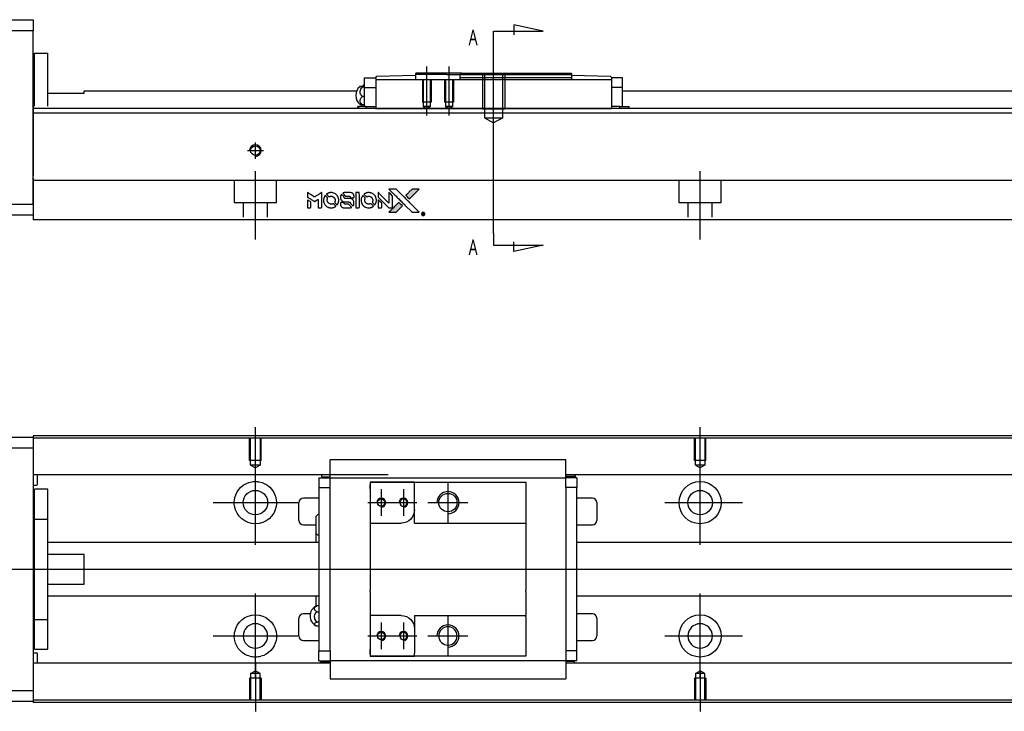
# Model space of a CAD drawing. Header units: millimetres. Extents: x -295 to 3135, y -1402 to 860.
# Tile 24 of 31: x 1548 to 1770, y -810 to -654. Entities that reach past the tile are written whole.
import ezdxf
from ezdxf.lldxf.tags import DXFTag

# ---------------------------------------------------------------- set-up
doc = ezdxf.new("R2010")
doc.units = ezdxf.units.MM
doc.layers.get('0').update_dxf_attribs({"linetype": 'CONTINUOUS'})
doc.styles.add('CHN', font='Microsoft JhengHei.ttf')
tags = doc.linetypes.add('DASHED', pattern=[25.72, 12.86, -12.86]).pattern_tags.tags
tags[6:7] = [DXFTag(74, 4), DXFTag(75, 0), DXFTag(340, '0'), DXFTag(46, 0.0), DXFTag(50, 0.0), DXFTag(44, 0.0), DXFTag(45, 0.0)]
tags[4:5] = [DXFTag(74, 4), DXFTag(75, 0), DXFTag(340, '0'), DXFTag(46, 0.0), DXFTag(50, 0.0), DXFTag(44, 0.0), DXFTag(45, 0.0)]
tags = doc.linetypes.add('HIDDEN', pattern=[0.5, 0.25, -0.25]).pattern_tags.tags
tags[6:7] = [DXFTag(74, 4), DXFTag(75, 0), DXFTag(340, '0'), DXFTag(46, 0.0), DXFTag(50, 0.0), DXFTag(44, 0.0), DXFTag(45, 0.0)]
tags[4:5] = [DXFTag(74, 4), DXFTag(75, 0), DXFTag(340, '0'), DXFTag(46, 0.0), DXFTag(50, 0.0), DXFTag(44, 0.0), DXFTag(45, 0.0)]

# ---------------------------------------------------------------- blocks, each defined once
blk = doc.blocks.new('MosionX logo(完整正式版)')
h = blk.add_hatch(color=22)
h.dxf.hatch_style = 1
h.paths.add_polyline_path([(-1416, 1831), (-1517, 1831), (-1619, 1831), (-1707, 1742, 0.000288), (-1740, 1709, 0.000479), (-1769, 1680, 0.000013), (-1794, 1654, 0.197177), (-1794, 1654, 0.197497), (-1794, 1653, 0.00004), (-1779, 1638, 0.000834), (-1763, 1622, 0.000506), (-1744, 1603), (-1694, 1552), (-1555, 1692)])
h.paths.add_polyline_path([(-1892, 1355), (-1942, 1405, 0.000476), (-1962, 1424, 0.000789), (-1978, 1441, 0.000035), (-1993, 1455, 0.19758), (-1993, 1456, 0.198396), (-1994, 1455, 0.000019), (-2014, 1435, 0.000582), (-2036, 1413, 0.000351), (-2062, 1387, 0.000108), (-2174, 1275, 0.000692), (-2230, 1218, 0.000077), (-2269, 1179, 0.197527), (-2269, 1178, 0.410181), (-2269, 1177, 0.000493), (-2248, 1177, 0.002424), (-2219, 1177, 0.000529), (-2169, 1177), (-2070, 1177), (-1981, 1266)])
at = {"color": 22}
for points in [[(-4562, 1668), (-4562, 1603), (-4545, 1592, -0.000297), (-4534, 1586, -0.000037), (-4510, 1571, -0.000043), (-4482, 1554, -0.000036), (-4452, 1535, 0.000044), (-4422, 1517, 0.000063), (-4396, 1501, 0.000035), (-4374, 1488, 0.0009), (-4368, 1484), (-4360, 1479), (-4348, 1486, 0.001175), (-4342, 1490, 0.000208), (-4329, 1498, 0.000225), (-4315, 1506, 0.000203), (-4300, 1516, -0.000711), (-4286, 1525, -0.001119), (-4274, 1532, -0.000263), (-4263, 1539, -0.04589), (-4262, 1539, -0.519312), (-4261, 1539, -0.001914), (-4261, 1521, -0.003124), (-4260, 1493, -0.000285), (-4260, 1421), (-4260, 1303), (-4219, 1303, 0.001727), (-4189, 1303, 0.025279), (-4179, 1303, 0.073886), (-4173, 1305, 0.07426), (-4167, 1308, 0.03264), (-4166, 1310, 0.01784), (-4164, 1311, 0.017712), (-4163, 1313, 0.026854), (-4162, 1315), (-4160, 1319), (-4160, 1526), (-4159, 1733), (-4162, 1731, -0.004595), (-4163, 1730, -0.00016), (-4169, 1726, -0.000298), (-4177, 1722, -0.000208), (-4185, 1717, 0.000986), (-4210, 1701, 0.00025), (-4250, 1676, 0.000268), (-4292, 1650, 0.000436), (-4329, 1627, -0.002932), (-4341, 1619, -0.004718), (-4351, 1613, -0.001113), (-4360, 1608, -0.227179), (-4361, 1608, -0.045982), (-4362, 1608, -0.000145), (-4374, 1616, -0.000825), (-4387, 1624, -0.000517), (-4403, 1634, 0.000056), (-4458, 1668, 0.000289), (-4488, 1687, 0.000481), (-4511, 1701, 0.000418), (-4535, 1715), (-4562, 1732)], [(-3917, 1731, 0.024131), (-3935, 1728, 0.022344), (-3954, 1723, 0.021883), (-3972, 1717, 0.020884), (-3990, 1709, 0.010669), (-4000, 1703, 0.010389), (-4011, 1697, 0.010913), (-4020, 1692, 0.022227), (-4026, 1687), (-4029, 1685), (-3996, 1653, 0.002452), (-3984, 1640, 0.003628), (-3972, 1630, 0.001662), (-3963, 1621, 0.070159), (-3960, 1619, 0.047671), (-3958, 1618, 0.018624), (-3956, 1618, 0.017921), (-3953, 1617, 0.018804), (-3950, 1617, 0.018255), (-3946, 1617, 0.041312), (-3943, 1617, 0.037164), (-3939, 1618, 0.012342), (-3935, 1620, -0.015101), (-3924, 1624, -0.035998), (-3916, 1626, -0.033244), (-3907, 1627, -0.011249), (-3894, 1627, -0.004059), (-3883, 1627, -0.019693), (-3877, 1627, -0.027943), (-3872, 1626, -0.014411), (-3866, 1624, -0.033089), (-3851, 1619, -0.033887), (-3838, 1613, -0.034021), (-3825, 1604, -0.033942), (-3814, 1594, -0.02816), (-3804, 1582, -0.035032), (-3796, 1570, -0.035269), (-3790, 1557, -0.029196), (-3785, 1543, -0.037862), (-3782, 1526, -0.043657), (-3782, 1510, -0.043064), (-3784, 1494, -0.035184), (-3790, 1477, 0.033699), (-3792, 1470, 0.052815), (-3793, 1463, 0.059167), (-3793, 1456, 0.058972), (-3791, 1450, 0.059208), (-3788, 1445, 0.021125), (-3783, 1439, 0.008691), (-3773, 1429, 0.000851), (-3749, 1405, 0.001873), (-3736, 1393, 0.013884), (-3730, 1387, 0.022355), (-3726, 1385, 0.341453), (-3725, 1385, 0.073011), (-3722, 1388, 0.004587), (-3714, 1399, 0.00748), (-3707, 1411, 0.016837), (-3702, 1420, 0.028606), (-3692, 1443, 0.031352), (-3685, 1465, 0.031004), (-3681, 1489, 0.0268), (-3680, 1514, 0.026698), (-3681, 1541, 0.03002), (-3686, 1566, 0.030357), (-3693, 1590, 0.028554), (-3703, 1614, 0.062944), (-3732, 1658, 0.062206), (-3772, 1694, 0.062448), (-3819, 1719, 0.064355), (-3870, 1731, 0.017377), (-3880, 1731, 0.008369), (-3893, 1731, 0.008367), (-3907, 1731, 0.01757)], [(-3610, 1675, 0.023289), (-3616, 1665, 0.026845), (-3621, 1655, 0.026047), (-3626, 1644, 0.019751), (-3629, 1631, 0.013249), (-3631, 1624, 0.025169), (-3631, 1618, 0.016532), (-3632, 1611, 0.002937), (-3632, 1598, 0.003317), (-3632, 1586, 0.011808), (-3631, 1578, 0.01777), (-3631, 1572, 0.021476), (-3630, 1567, 0.04325), (-3623, 1544, 0.045753), (-3612, 1523, 0.04649), (-3598, 1505, 0.047672), (-3581, 1490, 0.025315), (-3573, 1485, 0.015208), (-3564, 1480, 0.01512), (-3554, 1476, 0.022488), (-3546, 1473, 0.027857), (-3532, 1469, 0.034138), (-3519, 1467, 0.014286), (-3499, 1467, 0.00124), (-3449, 1467, -0.00103), (-3418, 1467, -0.002552), (-3396, 1466, -0.001594), (-3379, 1466, -0.047676), (-3374, 1466, -0.085307), (-3367, 1463, -0.097789), (-3361, 1457, -0.085947), (-3357, 1450, -0.051339), (-3356, 1440, 0.014634), (-3355, 1436, 0.015028), (-3355, 1433, 0.014927), (-3354, 1430, 0.059415), (-3353, 1429, 0.070595), (-3351, 1425, 0.00028), (-3315, 1389, 0.000111), (-3279, 1352, 0.200239), (-3277, 1352, 0.268906), (-3276, 1352, 0.001866), (-3271, 1361, 0.007532), (-3267, 1370, 0.017818), (-3263, 1376, 0.013256), (-3261, 1383, 0.011636), (-3258, 1391, 0.011528), (-3256, 1399, 0.012303), (-3254, 1407, 0.0423), (-3252, 1419, 0.013657), (-3252, 1437, 0.013857), (-3252, 1455, 0.037428), (-3254, 1468, 0.014927), (-3256, 1477, 0.0122), (-3259, 1486, 0.012518), (-3262, 1494, 0.023062), (-3265, 1501, 0.065961), (-3281, 1525, 0.06055), (-3304, 1545, 0.059676), (-3331, 1559, 0.060497), (-3360, 1567, 0.025683), (-3367, 1567, 0.001528), (-3386, 1567, 0.002124), (-3410, 1568, 0.001173), (-3439, 1568, -0.000809), (-3490, 1568, -0.017164), (-3506, 1568, -0.063931), (-3514, 1570, -0.108429), (-3520, 1573, -0.052941), (-3523, 1577, -0.063675), (-3525, 1582, -0.050562), (-3526, 1587, -0.020337), (-3527, 1595, 0.009897), (-3528, 1599, 0.016482), (-3528, 1603, 0.019019), (-3529, 1606, 0.06043), (-3530, 1608, 0.076267), (-3533, 1613, 0.00054), (-3566, 1646, 0.000307), (-3601, 1680, 0.142594), (-3604, 1681, 0.232419), (-3604, 1681, 0.022995), (-3606, 1680, 0.024627), (-3608, 1678, 0.015407)], [(-3516, 1731, 0.018538), (-3522, 1730, 0.010695), (-3530, 1729, 0.01068), (-3538, 1727, 0.017678), (-3544, 1725, 0.013849), (-3551, 1722, 0.011814), (-3559, 1719, 0.004513), (-3566, 1716, 0.290035), (-3566, 1715, 0.196418), (-3566, 1714, 0.000124), (-3554, 1702, 0.001477), (-3540, 1688, 0.000898), (-3524, 1671), (-3481, 1629), (-3427, 1628, -0.001471), (-3387, 1628, -0.028714), (-3374, 1627, -0.097073), (-3367, 1625, -0.084199), (-3361, 1620, -0.042698), (-3359, 1616, -0.053912), (-3357, 1612, -0.051004), (-3356, 1608, -0.032967), (-3355, 1602, 0.00807), (-3355, 1600, 0.003023), (-3355, 1596, 0.002994), (-3355, 1592, 0.003629), (-3355, 1588), (-3354, 1579), (-3313, 1579, 0.001618), (-3293, 1579, 0.005206), (-3280, 1579, 0.00535), (-3271, 1579, 0.060675), (-3268, 1580, 0.048484), (-3266, 1581, 0.02389), (-3264, 1582, 0.022812), (-3261, 1584, 0.02462), (-3259, 1586, 0.061781), (-3255, 1591, 0.080179), (-3253, 1596, 0.048561), (-3252, 1604, 0.010021), (-3251, 1619, 0.016602), (-3252, 1638, 0.031409), (-3254, 1653, 0.036474), (-3258, 1666, 0.03439), (-3263, 1679, 0.065928), (-3277, 1699, 0.069066), (-3296, 1715, 0.065697), (-3319, 1725, 0.051559), (-3346, 1731, 0.020904), (-3360, 1731, 0.000451), (-3431, 1731, 0.000419), (-3502, 1732, 0.022759)], [(-3202, 1517), (-3202, 1303), (-3160, 1303), (-3118, 1303), (-3113, 1306, 0.071429), (-3109, 1309, 0.054799), (-3105, 1313, 0.053585), (-3102, 1318, 0.060698), (-3101, 1323, 0.033975), (-3100, 1332, 0.000112), (-3100, 1441, 0.000726), (-3100, 1548, 0.001084), (-3101, 1641), (-3102, 1732), (-3152, 1732), (-3202, 1732)], [(-2860, 1730, 0.023681), (-2878, 1728, 0.022402), (-2896, 1723, 0.021929), (-2914, 1717, 0.020503), (-2931, 1709, 0.013745), (-2941, 1704, 0.009767), (-2952, 1698, 0.009658), (-2962, 1691, 0.027804), (-2968, 1687), (-2971, 1685), (-2939, 1653, 0.002053), (-2924, 1638, 0.006738), (-2914, 1628, 0.007826), (-2907, 1622, 0.063909), (-2903, 1619, 0.061532), (-2897, 1617, 0.068674), (-2891, 1617, 0.052072), (-2885, 1618, 0.019648), (-2875, 1621, -0.018366), (-2864, 1624, -0.0288), (-2854, 1626, -0.029061), (-2844, 1627, -0.019155), (-2832, 1627, -0.053809), (-2807, 1624, -0.058833), (-2784, 1615, -0.058566), (-2764, 1601, -0.052525), (-2746, 1582, -0.044733), (-2737, 1566, -0.040573), (-2729, 1547, -0.041123), (-2725, 1529, -0.04951), (-2725, 1511, -0.017369), (-2725, 1502, -0.024255), (-2727, 1495, -0.023787), (-2729, 1487, -0.015798), (-2732, 1479, 0.010631), (-2734, 1474, 0.033653), (-2735, 1470, 0.037806), (-2736, 1467, 0.016307), (-2736, 1462, 0.068179), (-2734, 1453, 0.095747), (-2731, 1446, 0.033418), (-2722, 1436, 0.002133), (-2695, 1409, 0.001452), (-2680, 1395, 0.012393), (-2673, 1388, 0.020479), (-2668, 1385, 0.344362), (-2667, 1385, 0.074287), (-2663, 1388, 0.005454), (-2656, 1400, 0.008391), (-2649, 1412, 0.017097), (-2643, 1422, 0.027375), (-2635, 1442, 0.02835), (-2628, 1463, 0.027723), (-2624, 1485, 0.023913), (-2623, 1509, 0.027047), (-2623, 1537, 0.031685), (-2627, 1563, 0.032425), (-2634, 1588, 0.031013), (-2644, 1612, 0.037914), (-2661, 1641, 0.040153), (-2682, 1667, 0.039834), (-2707, 1688, 0.036173), (-2736, 1707, 0.040752), (-2765, 1719, 0.035885), (-2796, 1728, 0.035491), (-2828, 1731, 0.037615)], [(-2572, 1669), (-2572, 1604), (-2422, 1453), (-2271, 1303), (-2229, 1303, 0.0008), (-2202, 1303, 0.010795), (-2192, 1303, 0.030495), (-2186, 1304, 0.080372), (-2183, 1305, 0.03816), (-2179, 1308, 0.041799), (-2176, 1310, 0.042486), (-2174, 1314, 0.042078), (-2172, 1317, 0.099276), (-2170, 1322, 0.003302), (-2170, 1343, 0.002586), (-2170, 1380, 0.000204), (-2170, 1477), (-2170, 1633), (-2221, 1683), (-2271, 1733), (-2271, 1583), (-2272, 1433), (-2419, 1582, 0.000253), (-2476, 1639, 0.000412), (-2524, 1687, 0.000041), (-2567, 1730, 0.041338), (-2570, 1732), (-2572, 1734)], [(-2150, 1708, -0.000056), (-2089, 1647, -0.000021), (-2004, 1562, -0.000021), (-1911, 1469, -0.000025), (-1823, 1381), (-1619, 1177), (-1518, 1177), (-1417, 1177), (-1553, 1315, 0.000274), (-1619, 1381, 0.000123), (-1705, 1467, 0.000121), (-1797, 1559, 0.000165), (-1879, 1641), (-2068, 1831), (-2170, 1831), (-2272, 1831)], [(-1707, 1742, 0.000288), (-1740, 1709, 0.000479), (-1769, 1680, 0.000013), (-1794, 1654, 0.197177), (-1794, 1654, 0.197497), (-1794, 1653, 0.00004), (-1779, 1638, 0.000836), (-1763, 1622, 0.000505), (-1744, 1603), (-1694, 1552), (-1555, 1692), (-1416, 1831), (-1517, 1831), (-1619, 1831)], [(-4562, 1417), (-4562, 1303), (-4521, 1303, 0.000842), (-4494, 1303, 0.010591), (-4484, 1303, 0.028995), (-4479, 1303, 0.069543), (-4475, 1305, 0.051063), (-4471, 1307, 0.039932), (-4468, 1310, 0.039414), (-4465, 1314, 0.045845), (-4462, 1318, 0.094811), (-4461, 1322, 0.007124), (-4461, 1333, 0.004713), (-4461, 1352, 0.000534), (-4461, 1395), (-4461, 1469), (-4471, 1475, 0.000828), (-4502, 1494, 0.000879), (-4532, 1513, 0.000048), (-4561, 1530, 0.137596), (-4562, 1531, 0.413028), (-4562, 1530, 0.000016), (-4562, 1497, 0.000623), (-4562, 1460, 0.000374)], [(-4068, 1643, 0.064158), (-4094, 1594, 0.06356), (-4108, 1539, 0.064004), (-4107, 1483, 0.066747), (-4091, 1429, 0.04321), (-4073, 1396, 0.044737), (-4050, 1367, 0.044901), (-4021, 1342, 0.044184), (-3989, 1323, 0.026293), (-3965, 1313, 0.033344), (-3941, 1306, 0.033227), (-3917, 1303, 0.025815), (-3890, 1302, 0.023119), (-3864, 1304, 0.031044), (-3841, 1308, 0.031337), (-3819, 1315, 0.024258), (-3796, 1325, 0.015622), (-3788, 1329, 0.008495), (-3778, 1335, 0.008415), (-3769, 1341, 0.020814), (-3763, 1346), (-3760, 1348), (-3791, 1379, 0.002843), (-3814, 1403, 0.033917), (-3823, 1411, 0.087906), (-3831, 1414, 0.073302), (-3839, 1416, 0.022047), (-3843, 1415, 0.026465), (-3847, 1415, 0.022233), (-3851, 1414, 0.009985), (-3857, 1412, -0.039011), (-3876, 1407, -0.044398), (-3896, 1406, -0.045096), (-3915, 1408, -0.04265), (-3934, 1413, -0.071154), (-3961, 1428, -0.068827), (-3983, 1450, -0.068713), (-3998, 1476, -0.070507), (-4005, 1506, -0.028605), (-4006, 1519, -0.031418), (-4005, 1531, -0.031044), (-4002, 1544, -0.02668), (-3998, 1556, 0.038913), (-3996, 1564, 0.043732), (-3995, 1571, 0.047754), (-3995, 1578, 0.075756), (-3997, 1583, 0.07294), (-3999, 1586, 0.003456), (-4006, 1594, 0.005023), (-4017, 1605, 0.002422), (-4030, 1619, 0.000819), (-4042, 1631, 0.001349), (-4053, 1641, 0.0001), (-4062, 1650, 0.205335), (-4062, 1651, 0.219821), (-4063, 1650, 0.002494), (-4064, 1648, 0.007089), (-4066, 1646, 0.004494)], [(-3615, 1454, 0.065483), (-3620, 1451, 0.053271), (-3625, 1447, 0.052018), (-3628, 1443, 0.0556), (-3631, 1437, 0.036839), (-3632, 1434, 0.026922), (-3632, 1430, 0.016905), (-3633, 1424, 0.004317), (-3633, 1416, 0.016369), (-3632, 1397, 0.029936), (-3630, 1382, 0.03418), (-3627, 1369, 0.031327), (-3621, 1356, 0.046935), (-3612, 1340, 0.054053), (-3600, 1327, 0.053701), (-3585, 1317, 0.045364), (-3568, 1309, 0.032479), (-3552, 1305, 0.03386), (-3537, 1303, 0.013578), (-3512, 1303, 0.001155), (-3450, 1303, 0.000413), (-3396, 1303, 0.005008), (-3375, 1304, 0.013199), (-3364, 1304, 0.033956), (-3355, 1305, 0.013909), (-3347, 1308, 0.010864), (-3337, 1310, 0.010938), (-3329, 1313, 0.028702), (-3323, 1316), (-3318, 1318), (-3362, 1362), (-3405, 1406), (-3455, 1406, -0.001504), (-3477, 1406, -0.00328), (-3493, 1406, -0.001901), (-3506, 1406, -0.061333), (-3510, 1407, -0.063621), (-3514, 1409, -0.048633), (-3518, 1412, -0.046769), (-3522, 1415, -0.047961), (-3525, 1420, -0.02678), (-3526, 1424, -0.050957), (-3527, 1427, -0.029398), (-3528, 1431, -0.00401), (-3528, 1441), (-3529, 1456), (-3569, 1456, 0.001061), (-3593, 1456, 0.009147), (-3604, 1455, 0.020721), (-3611, 1455, 0.051619)], [(-3011, 1643, 0.018008), (-3017, 1634, 0.009842), (-3023, 1622, 0.009807), (-3030, 1610, 0.015716), (-3035, 1599, 0.048467), (-3047, 1561, 0.045841), (-3052, 1520, 0.046006), (-3049, 1479, 0.049638), (-3039, 1441, 0.064819), (-3012, 1391, 0.06695), (-2974, 1350, 0.066691), (-2926, 1320, 0.063505), (-2872, 1304, 0.03135), (-2858, 1302, 0.010439), (-2837, 1302, 0.010391), (-2817, 1302, 0.032408), (-2803, 1304, 0.015696), (-2787, 1307, 0.018095), (-2771, 1312, 0.018551), (-2757, 1317, 0.018352), (-2743, 1323, 0.015568), (-2733, 1328, 0.009832), (-2723, 1334, 0.009795), (-2713, 1341, 0.023727), (-2706, 1346), (-2703, 1348), (-2734, 1379, 0.001528), (-2751, 1397, 0.010022), (-2760, 1406, 0.019586), (-2766, 1411, 0.061865), (-2771, 1413, 0.055054), (-2777, 1415, 0.061607), (-2784, 1416, 0.048725), (-2792, 1415, 0.020221), (-2802, 1412, -0.017722), (-2813, 1409, -0.02685), (-2822, 1407, -0.02759), (-2832, 1406, -0.020233), (-2843, 1406, -0.04793), (-2864, 1409, -0.048386), (-2883, 1416, -0.047866), (-2901, 1426, -0.044964), (-2917, 1440, -0.04333), (-2931, 1457, -0.050921), (-2941, 1475, -0.051473), (-2946, 1495, -0.0459), (-2948, 1516, -0.019014), (-2948, 1526, -0.024114), (-2947, 1535, -0.025081), (-2945, 1544, -0.023892), (-2942, 1553, 0.008624), (-2939, 1560, 0.026486), (-2938, 1564, 0.035074), (-2937, 1568, 0.02756), (-2937, 1573, 0.087163), (-2939, 1580, 0.073291), (-2942, 1587, 0.028074), (-2951, 1596, 0.002594), (-2973, 1619), (-3005, 1651)], [(-2572, 1416), (-2572, 1303), (-2530, 1303), (-2488, 1303), (-2483, 1306, 0.03146), (-2480, 1308, 0.026444), (-2478, 1310, 0.026444), (-2476, 1312, 0.031457), (-2475, 1314), (-2472, 1319), (-2471, 1375), (-2471, 1431), (-2521, 1481, 0.000745), (-2540, 1499, 0.001228), (-2556, 1515, 0.000087), (-2571, 1529, 0.195134), (-2571, 1530, 0.412117), (-2572, 1529, 0.000048), (-2572, 1496, 0.00109), (-2572, 1460, 0.000653)], [(-2062, 1387, 0.000108), (-2174, 1275, 0.000692), (-2230, 1218, 0.000077), (-2269, 1179, 0.197527), (-2269, 1178, 0.410182), (-2269, 1177, 0.000493), (-2248, 1177, 0.002424), (-2219, 1177, 0.000529), (-2170, 1177), (-2070, 1177), (-1981, 1266), (-1892, 1355), (-1942, 1405, 0.000476), (-1962, 1424, 0.000789), (-1978, 1441, 0.000035), (-1993, 1455, 0.19758), (-1993, 1456, 0.198396), (-1994, 1455, 0.000019), (-2014, 1435, 0.000582), (-2036, 1413, 0.000351)], [(-1319, 1173, 0.082374), (-1332, 1167, 0.083404), (-1342, 1157, 0.082663), (-1349, 1145, 0.07897), (-1351, 1130, 0.084941), (-1349, 1114, 0.08953), (-1341, 1100, 0.090743), (-1329, 1090, 0.090193), (-1313, 1085, 0.10067), (-1296, 1085, 0.099454), (-1281, 1093, 0.097736), (-1269, 1106, 0.09365), (-1263, 1122, 0.07584), (-1263, 1135, 0.068415), (-1267, 1148, 0.068328), (-1274, 1159, 0.075277), (-1283, 1168, 0.059367), (-1291, 1172, 0.048986), (-1300, 1174, 0.048519), (-1310, 1174, 0.055347)], [(-1325, 1129), (-1325, 1104), (-1322, 1104), (-1319, 1104), (-1319, 1114), (-1319, 1125), (-1313, 1125), (-1306, 1126), (-1302, 1119, -0.003356), (-1300, 1116, -0.002757), (-1298, 1113, -0.002784), (-1296, 1110, -0.007382), (-1295, 1108, 0.019487), (-1294, 1105, 0.098302), (-1293, 1104, 0.116932), (-1291, 1104, 0.032798), (-1289, 1104), (-1285, 1104), (-1288, 1108, 0.005748), (-1289, 1111, 0.002522), (-1291, 1114, 0.002495), (-1293, 1117, 0.00334), (-1295, 1120), (-1299, 1126), (-1296, 1128, 0.066516), (-1292, 1130, 0.085926), (-1290, 1133, 0.082934), (-1289, 1137, 0.05747), (-1289, 1141, 0.023576), (-1289, 1144, 0.043538), (-1289, 1146, 0.050891), (-1290, 1148, 0.049897), (-1291, 1149, 0.067884), (-1295, 1152, 0.077412), (-1298, 1154, 0.049266), (-1304, 1154, 0.012208), (-1313, 1155), (-1325, 1155)], [(-1298, 1147, -0.120545), (-1296, 1144, -0.09136), (-1295, 1141, -0.087576), (-1296, 1137, -0.098026), (-1297, 1134, -0.079907), (-1299, 1133, -0.087697), (-1300, 1132, -0.041371), (-1303, 1132, -0.005557), (-1309, 1132), (-1319, 1131), (-1319, 1140), (-1319, 1149), (-1310, 1149, -0.007471), (-1305, 1149, -0.035301), (-1302, 1148, -0.060486), (-1300, 1148, -0.063546)]]:
    blk.add_lwpolyline(points, format="xyb", close=True, dxfattribs=at)

msp = doc.modelspace()

# ---------------------------------------------------------------- linework, layer by layer
at = {"linetype": 'Continuous'}
for p, q in [((1492.17, -654.47), (1551.17, -654.47)), ((1551.17, -654.47), (1551.17, -656.97)), ((1551.17, -656.97), (1492.17, -656.97)), ((1551.17, -695.97), (1551.17, -656.97)), ((1551.47, -661.97), (1554.47, -661.97)), ((1551.47, -673.92), (1551.47, -661.97)), ((1551.47, -661.97), (1554.47, -661.97)), ((1551.47, -673.92), (1551.47, -661.97)), ((1554.47, -673.92), (1554.47, -661.97)), ((1554.47, -673.92), (1554.47, -661.97)), ((1551.47, -665.22), (1551.17, -665.22)), ((1551.47, -665.22), (1551.17, -665.22)), ((1625.73, -669.72), (1625.73, -667.52)), ((1625.73, -667.52), (1628.23, -667.52)), ((1628.23, -667.52), (1628.23, -667.45)), ((1628.23, -667.52), (1628.23, -668.02)), ((1628.23, -668.02), (1628.23, -672.52)), ((1681.23, -668.02), (1628.23, -668.02)), ((1637.23, -667.02), (1628.42, -667.25)), ((1647.53, -666.52), (1637.23, -666.52)), ((1637.23, -666.82), (1637.23, -666.52)), ((1637.23, -667.02), (1637.23, -666.82)), ((1644.23, -666.82), (1637.23, -666.82)), ((1637.23, -668.02), (1637.23, -667.02)), ((1644.23, -666.82), (1647.23, -666.82)), ((1647.53, -666.52), (1647.23, -666.82)), ((1647.23, -667.52), (1647.23, -666.82)), ((1672.23, -667.52), (1647.23, -667.52)), ((1647.23, -668.02), (1647.23, -667.52)), ((1647.53, -666.52), (1672.23, -666.52)), ((1672.23, -666.52), (1672.23, -667.52)), ((1681.03, -667.25), (1672.23, -667.02)), ((1672.23, -667.52), (1672.23, -668.02)), ((1681.23, -667.45), (1681.23, -667.52)), ((1681.23, -667.52), (1681.23, -668.02)), ((1683.73, -667.52), (1681.23, -667.52)), ((1681.23, -668.02), (1681.23, -672.52)), ((1683.73, -669.72), (1683.73, -667.52)), ((1623.93, -670.52), (1562.67, -670.52)), ((1562.67, -670.97), (1562.67, -670.52)), ((1625.27, -669.41), (1625.73, -669.41)), ((1625.73, -669.65), (1625.27, -669.65)), ((1625.73, -669.72), (1628.23, -669.72)), ((1625.73, -673.02), (1625.73, -669.72)), ((1681.23, -669.72), (1681.23, -672.99)), ((1683.73, -669.72), (1681.23, -669.72)), ((1683.73, -673.02), (1683.73, -669.72)), ((1851.17, -670.52), (1683.73, -670.52)), ((1684, -670.52), (1683.73, -670.52)), ((1554.47, -670.97), (1562.67, -670.97)), ((1625.73, -671.75), (1625.27, -671.75)), ((1625.73, -674.02), (1625.73, -673.02)), ((1628.23, -672.52), (1628.23, -674.28)), ((1681.23, -672.99), (1681.23, -674.28)), ((1683.73, -674.02), (1683.73, -673.02)), ((1650.42, -674.47), (1551.17, -674.47)), ((1624.34, -674.02), (1624.23, -674.02)), ((1624.23, -674.47), (1624.23, -674.02)), ((1626.04, -674.02), (1624.34, -674.02)), ((1624.34, -674.02), (1624.34, -674.47)), ((1625.73, -673.63), (1625.27, -673.63)), ((1626.04, -674.02), (1628.23, -674.02)), ((1626.04, -674.02), (1626.04, -674.47)), ((1628.23, -674.28), (1628.23, -674.45)), ((1628.23, -674.45), (1681.23, -674.45)), ((1628.23, -674.45), (1628.23, -674.47)), ((1851.17, -674.47), (1650.42, -674.47)), ((1683.07, -674.02), (1681.23, -674.02)), ((1681.23, -674.28), (1681.23, -674.44)), ((1681.23, -674.45), (1681.23, -674.47)), ((1683.07, -674.02), (1685.11, -674.02)), ((1683.07, -674.02), (1683.07, -674.47)), ((1685.11, -674.02), (1685.23, -674.02)), ((1685.11, -674.02), (1685.11, -674.47)), ((1685.23, -674.47), (1685.23, -674.02)), ((1851.17, -675.47), (1551.17, -675.47)), ((1551.17, -690.12), (1551.17, -696.92)), ((1646.27, -690.67), (1551.17, -690.67)), ((1851.17, -690.67), (1646.27, -690.67)), ((1536.17, -695.97), (1551.17, -695.97)), ((1551.17, -696.92), (1551.17, -699.47)), ((1551.17, -698.47), (1536.17, -698.47)), ((1644.01, -699.47), (1551.17, -699.47)), ((1851.17, -699.47), (1644.01, -699.47)), ((1633.31, -748.09), (1551.18, -748.09)), ((1551.18, -748.09), (1551.18, -748.38)), ((1951.18, -748.09), (1633.31, -748.09)), ((1492.18, -748.38), (1551.18, -748.38)), ((1551.18, -748.38), (1551.18, -750.88)), ((1633.18, -748.59), (1551.18, -748.59)), ((1951.18, -748.59), (1633.18, -748.59)), ((1551.18, -750.88), (1492.18, -750.88)), ((1551.18, -750.88), (1551.18, -805.38)), ((1617.97, -757.23), (1617.97, -753.52)), ((1670.97, -753.52), (1617.97, -753.52)), ((1670.97, -753.52), (1617.97, -753.52)), ((1670.97, -753.66), (1670.97, -753.52)), ((1670.97, -757.23), (1670.97, -753.66)), ((1631.05, -756.91), (1551.18, -756.91)), ((1552.18, -759), (1552.18, -756.91)), ((1617.97, -756.91), (1614.6, -756.91)), ((1616.13, -757.36), (1616.13, -756.91)), ((1951.18, -756.91), (1670.97, -756.91)), ((1674.34, -756.91), (1670.98, -756.91)), ((1673.16, -757.26), (1673.16, -756.91)), ((1551.18, -759.2), (1551.98, -759.2)), ((1615.47, -757.56), (1615.47, -759.76)), ((1615.47, -757.56), (1617.97, -757.56)), ((1616.13, -757.36), (1617.97, -757.36)), ((1617.97, -757.56), (1617.97, -757.23)), ((1617.97, -758.56), (1617.97, -757.56)), ((1617.97, -757.56), (1670.97, -757.56)), ((1617.97, -759.76), (1617.97, -758.56)), ((1626.97, -758.56), (1626.97, -760.06)), ((1636.97, -758.56), (1626.97, -758.56)), ((1626.97, -758.56), (1636.97, -758.56)), ((1626.97, -760.06), (1626.97, -759.06)), ((1636.97, -758.56), (1661.97, -758.56)), ((1636.97, -759.26), (1636.97, -758.56)), ((1636.97, -764.73), (1636.97, -759.26)), ((1661.97, -758.56), (1661.97, -759.56)), ((1670.97, -757.56), (1670.97, -757.23)), ((1673.16, -757.26), (1670.97, -757.26)), ((1673.47, -757.56), (1670.97, -757.56)), ((1670.97, -758.56), (1670.97, -757.56)), ((1670.97, -759.76), (1670.97, -758.56)), ((1673.47, -757.56), (1673.47, -759.76)), ((1554.48, -760.13), (1551.48, -760.13)), ((1554.48, -760.13), (1551.48, -760.13)), ((1551.48, -766.82), (1551.48, -760.13)), ((1551.48, -766.82), (1551.48, -760.13)), ((1554.48, -766.82), (1554.48, -760.13)), ((1554.48, -766.82), (1554.48, -760.13)), ((1615.47, -759.76), (1617.97, -759.76)), ((1615.47, -759.76), (1615.47, -796.51)), ((1617.97, -760.24), (1617.97, -759.76)), ((1617.97, -760.24), (1617.97, -759.8)), ((1617.97, -796.03), (1617.97, -760.24)), ((1626.97, -760.06), (1626.97, -767.73)), ((1661.97, -759.56), (1661.97, -767.43)), ((1670.97, -759.76), (1670.97, -760.24)), ((1673.47, -759.76), (1670.97, -759.76)), ((1670.97, -759.8), (1670.97, -760.24)), ((1670.97, -760.24), (1670.97, -796.03)), ((1673.47, -796.51), (1673.47, -759.76)), ((1610.97, -767.13), (1610.97, -763.13)), ((1615.47, -762.13), (1611.97, -762.13)), ((1676.97, -762.13), (1673.47, -762.13)), ((1677.97, -763.13), (1677.97, -767.13)), ((1636.97, -767.73), (1636.97, -764.73)), ((1551.48, -767.38), (1551.18, -767.38)), ((1551.48, -767.38), (1551.18, -767.38)), ((1551.48, -789.45), (1551.48, -766.82)), ((1551.48, -766.82), (1554.48, -766.82)), ((1551.48, -789.45), (1551.48, -766.82)), ((1554.48, -789.45), (1554.48, -766.82)), ((1554.48, -789.45), (1554.48, -766.82)), ((1611.97, -768.13), (1614.82, -768.13)), ((1614.82, -770.05), (1614.82, -766.2)), ((1626.97, -767.73), (1626.97, -773.13)), ((1626.97, -767.73), (1633.97, -767.73)), ((1636.97, -767.73), (1661.97, -767.73)), ((1661.97, -767.43), (1661.97, -767.73)), ((1661.97, -767.73), (1661.97, -773.13)), ((1673.47, -768.13), (1676.97, -768.13)), ((1614.82, -772.13), (1614.82, -770.05)), ((1614.82, -772.13), (1614.82, -770.05)), ((1614.82, -772.13), (1614.82, -770.05)), ((1615.47, -772.13), (1554.48, -772.13)), ((1951.18, -772.13), (1673.47, -772.13)), ((1562.68, -774.82), (1554.48, -774.82)), ((1562.68, -781.45), (1562.68, -774.82)), ((1626.97, -773.13), (1626.97, -773.43)), ((1626.97, -773.43), (1626.97, -782.83)), ((1661.97, -773.13), (1661.97, -773.43)), ((1661.97, -773.43), (1661.97, -782.83)), ((1554.48, -781.45), (1562.68, -781.45)), ((1626.97, -783.13), (1626.97, -782.83)), ((1626.97, -783.13), (1626.97, -788.53)), ((1661.97, -783.13), (1661.97, -782.83)), ((1661.97, -783.13), (1661.97, -788.53)), ((1554.48, -784.13), (1615.47, -784.13)), ((1614.82, -786.46), (1614.82, -784.13)), ((1673.47, -784.13), (1951.18, -784.13)), ((1613.52, -788.13), (1611.97, -788.13)), ((1615.47, -786.34), (1615.02, -786.34)), ((1615.02, -787.69), (1615.47, -787.69)), ((1676.97, -788.13), (1673.47, -788.13)), ((1551.18, -788.88), (1551.48, -788.88)), ((1551.18, -788.88), (1551.48, -788.88)), ((1551.48, -789.45), (1554.48, -789.45)), ((1551.48, -796.13), (1551.48, -789.45)), ((1551.48, -796.13), (1551.48, -789.45)), ((1554.48, -796.13), (1554.48, -789.45)), ((1554.48, -796.13), (1554.48, -789.45)), ((1610.97, -793.13), (1610.97, -789.13)), ((1615.47, -789.99), (1615.02, -789.99)), ((1633.97, -788.53), (1626.97, -788.53)), ((1626.97, -788.53), (1626.97, -796.21)), ((1636.97, -788.53), (1636.97, -791.53)), ((1636.97, -788.53), (1661.97, -788.53)), ((1661.97, -788.83), (1661.97, -788.53)), ((1661.97, -788.83), (1661.97, -796.71)), ((1677.97, -789.13), (1677.97, -793.13)), ((1615.47, -790.93), (1615.02, -790.93)), ((1636.97, -791.53), (1636.97, -797.01)), ((1611.97, -794.13), (1615.47, -794.13)), ((1673.47, -794.13), (1676.97, -794.13)), ((1551.98, -796.97), (1551.18, -796.97)), ((1551.48, -796.13), (1554.48, -796.13)), ((1551.48, -796.13), (1554.48, -796.13)), ((1615.47, -798.71), (1615.47, -796.51)), ((1615.47, -796.51), (1617.97, -796.51)), ((1617.97, -796.51), (1617.97, -796.03)), ((1617.97, -796.47), (1617.97, -796.03)), ((1617.97, -796.51), (1617.97, -797.71)), ((1626.97, -796.21), (1626.97, -797.71)), ((1626.97, -797.21), (1626.97, -796.21)), ((1636.97, -797.71), (1636.97, -797.01)), ((1661.97, -796.71), (1661.97, -797.71)), ((1670.97, -796.03), (1670.97, -796.47)), ((1670.97, -796.03), (1670.97, -796.51)), ((1670.97, -796.51), (1670.97, -797.71)), ((1673.47, -796.51), (1670.97, -796.51)), ((1673.47, -798.71), (1673.47, -796.51)), ((1552.18, -799.26), (1552.18, -797.17)), ((1615.47, -798.71), (1617.97, -798.71)), ((1615.79, -799.01), (1617.97, -799.01)), ((1615.79, -799.01), (1615.79, -799.26)), ((1617.97, -797.71), (1617.97, -798.71)), ((1617.97, -798.71), (1617.97, -799.04)), ((1670.97, -798.71), (1617.97, -798.71)), ((1617.97, -799.04), (1617.97, -802.61)), ((1626.97, -797.71), (1636.97, -797.71)), ((1636.97, -797.71), (1626.97, -797.71)), ((1661.97, -797.71), (1636.97, -797.71)), ((1670.97, -797.71), (1670.97, -798.71)), ((1673.47, -798.71), (1670.97, -798.71)), ((1670.97, -798.71), (1670.97, -799.04)), ((1672.82, -798.91), (1670.97, -798.91)), ((1670.97, -799.04), (1670.97, -802.61)), ((1672.82, -798.91), (1672.82, -799.26)), ((1617.97, -799.26), (1551.18, -799.26)), ((1617.97, -799.26), (1614.93, -799.26)), ((1951.18, -799.26), (1670.97, -799.26)), ((1674.01, -799.26), (1670.98, -799.26)), ((1617.97, -802.61), (1617.97, -802.74)), ((1617.97, -802.74), (1670.97, -802.74)), ((1617.97, -802.74), (1670.97, -802.74)), ((1670.97, -802.61), (1670.97, -802.74)), ((1492.18, -805.38), (1551.18, -805.38)), ((1551.18, -805.38), (1551.18, -807.88)), ((1551.18, -807.88), (1492.18, -807.88)), ((1618.06, -807.59), (1551.18, -807.59)), ((1551.18, -807.88), (1551.18, -808.09)), ((1617.93, -808.09), (1551.18, -808.09)), ((1951.18, -808.09), (1617.93, -808.09)), ((1951.18, -807.59), (1618.06, -807.59))]:
    msp.add_line(p, q, dxfattribs=at)
for p, q in [((1654.73, -657.08), (1665.87, -657.08)), ((1654.73, -659.72), (1654.73, -657.08)), ((1665.87, -657.08), (1659.29, -655.65)), ((1659.29, -655.65), (1659.29, -657.88)), ((1654.73, -702.59), (1654.73, -659.72)), ((1654.73, -679.52), (1654.73, -663.52)), ((1639.73, -676.02), (1639.73, -665.02)), ((1644.73, -676.02), (1644.73, -665.02)), ((1654.73, -702.59), (1654.73, -705.22)), ((1654.73, -705.22), (1665.87, -705.22)), ((1659.29, -706.66), (1659.29, -704.43)), ((1665.87, -705.22), (1659.29, -706.66)), ((1601.18, -757.3), (1601.18, -746.18)), ((1701.18, -755.3), (1701.18, -746.18)), ((1601.18, -772.66), (1601.18, -753.61)), ((1701.18, -772.66), (1701.18, -753.61)), ((1644.47, -758.63), (1644.47, -767.63)), ((1629.47, -760.13), (1629.47, -766.13)), ((1634.47, -760.13), (1634.47, -766.13)), ((1591.65, -763.13), (1610.7, -763.13)), ((1626.47, -763.13), (1632.47, -763.13)), ((1631.47, -763.13), (1637.47, -763.13)), ((1639.97, -763.13), (1648.97, -763.13)), ((1693.23, -763.13), (1710.7, -763.13)), ((1512.18, -778.13), (1625.61, -778.13)), ((1625.61, -778.13), (1967.18, -778.13)), ((1601.18, -802.66), (1601.18, -783.61)), ((1701.18, -802.66), (1701.18, -783.61)), ((1629.47, -790.13), (1629.47, -796.13)), ((1634.47, -790.13), (1634.47, -796.13)), ((1644.47, -788.63), (1644.47, -797.63)), ((1591.65, -793.13), (1610.7, -793.13)), ((1626.47, -793.13), (1632.47, -793.13)), ((1631.47, -793.13), (1637.47, -793.13)), ((1639.97, -793.13), (1648.97, -793.13)), ((1693.23, -793.13), (1710.7, -793.13)), ((1601.18, -798.97), (1601.18, -810.09)), ((1701.18, -800.97), (1701.18, -810.09))]:
    msp.add_line(p, q)
at = {"linetype": 'DASHED'}
for p, q in [((1625.73, -667.52), (1625.73, -667.52)), ((1628.23, -667.52), (1628.23, -667.52)), ((1628.23, -667.62), (1628.23, -667.62)), ((1628.23, -668.02), (1628.23, -669.72)), ((1681.23, -667.52), (1681.23, -667.52)), ((1681.23, -667.62), (1681.23, -667.62)), ((1681.23, -668.02), (1681.23, -669.72)), ((1683.73, -667.52), (1683.73, -667.52)), ((1551.17, -673.92), (1551.17, -674.92)), ((1551.17, -674.92), (1551.17, -689.62)), ((1551.17, -695.97), (1551.17, -698.47)), ((1551.18, -748.38), (1551.18, -748.59)), ((1551.18, -748.59), (1551.18, -749.59)), ((1551.18, -749.59), (1551.18, -755.91)), ((1551.18, -755.91), (1551.18, -756.91)), ((1551.18, -756.91), (1551.18, -758.45)), ((1551.18, -758.45), (1551.18, -762.02)), ((1617.97, -757.66), (1617.97, -757.66)), ((1670.97, -757.66), (1670.97, -757.66)), ((1551.18, -762.02), (1551.18, -763.93)), ((1551.18, -763.93), (1551.18, -792.24)), ((1614.82, -786.56), (1614.82, -784.13)), ((1614.82, -786.56), (1614.82, -786.46)), ((1551.18, -792.24), (1551.18, -794.16)), ((1551.18, -794.16), (1551.18, -797.72)), ((1551.18, -797.72), (1551.18, -799.26)), ((1617.97, -798.61), (1617.97, -798.61)), ((1670.97, -798.61), (1670.97, -798.61)), ((1551.18, -799.26), (1551.18, -800.26)), ((1551.18, -800.26), (1551.18, -806.59)), ((1551.18, -806.59), (1551.18, -807.59)), ((1551.18, -807.59), (1551.18, -807.88))]:
    msp.add_line(p, q, dxfattribs=at)
at = {"linetype": 'HIDDEN', "ltscale": 3}
for p, q in [((1638.73, -668.02), (1638.73, -673.02)), ((1638.9, -668.02), (1638.9, -674.02)), ((1640.55, -674.02), (1640.55, -668.02)), ((1640.73, -668.02), (1640.73, -673.02)), ((1643.73, -668.02), (1643.73, -673.02)), ((1643.9, -668.02), (1643.9, -674.02)), ((1645.55, -674.02), (1645.55, -668.02)), ((1645.73, -668.02), (1645.73, -673.02)), ((1647.23, -666.82), (1672.23, -666.82)), ((1652.23, -666.52), (1652.23, -674.52)), ((1652.66, -666.52), (1652.66, -676.52)), ((1656.79, -676.52), (1656.79, -666.52)), ((1657.23, -666.52), (1657.23, -674.52)), ((1640.73, -673.02), (1638.73, -673.02)), ((1645.73, -673.02), (1643.73, -673.02)), ((1640.55, -674.02), (1638.9, -674.02)), ((1638.9, -674.02), (1639.73, -674.49)), ((1640.55, -674.02), (1639.73, -674.49)), ((1645.55, -674.02), (1643.9, -674.02)), ((1643.9, -674.02), (1644.73, -674.49)), ((1645.55, -674.02), (1644.73, -674.49)), ((1652.23, -674.52), (1657.23, -674.52)), ((1652.66, -676.52), (1656.79, -676.52)), ((1652.66, -676.52), (1654.73, -677.71)), ((1656.79, -676.52), (1654.73, -677.71))]:
    msp.add_line(p, q, dxfattribs=at)
at = {"ltscale": 0.5}
for p, q in [((1599.37, -683.92), (1602.97, -683.92)), ((1601.17, -685.78), (1601.17, -682.12)), ((1601.17, -703.92), (1601.17, -688.56)), ((1701.17, -703.92), (1701.17, -688.56))]:
    msp.add_line(p, q, dxfattribs=at)
at = {"linetype": 'DASHED', "ltscale": 0.1}
for p, q in [((1596.42, -690.67), (1596.42, -695.62)), ((1605.92, -695.62), (1605.92, -690.67)), ((1696.42, -690.67), (1696.42, -695.62)), ((1705.92, -695.62), (1705.92, -690.67)), ((1596.42, -695.62), (1605.92, -695.62)), ((1598.42, -695.62), (1598.42, -698.92)), ((1603.92, -698.92), (1603.92, -695.62)), ((1696.42, -695.62), (1705.92, -695.62)), ((1698.42, -695.62), (1698.42, -698.92)), ((1703.92, -698.92), (1703.92, -695.62)), ((1599.88, -753.68), (1599.88, -748.68)), ((1600.1, -754.68), (1600.1, -748.68)), ((1602.25, -748.68), (1602.25, -754.68)), ((1602.48, -753.68), (1602.48, -748.68)), ((1699.88, -753.68), (1699.88, -748.68)), ((1700.1, -754.68), (1700.1, -748.68)), ((1702.25, -748.68), (1702.25, -754.68)), ((1702.48, -753.68), (1702.48, -748.68)), ((1602.48, -753.68), (1599.88, -753.68)), ((1602.25, -754.68), (1600.1, -754.68)), ((1600.1, -754.68), (1601.18, -755.3)), ((1602.25, -754.68), (1601.18, -755.3)), ((1702.48, -753.68), (1699.88, -753.68)), ((1702.25, -754.68), (1700.1, -754.68)), ((1700.1, -754.68), (1701.18, -755.3)), ((1702.25, -754.68), (1701.18, -755.3)), ((1600.1, -801.59), (1601.18, -800.97)), ((1602.25, -801.59), (1601.18, -800.97)), ((1700.1, -801.59), (1701.18, -800.97)), ((1702.25, -801.59), (1701.18, -800.97)), ((1602.48, -802.59), (1599.88, -802.59)), ((1599.88, -802.59), (1599.88, -807.59)), ((1600.1, -801.59), (1600.1, -807.59)), ((1602.25, -801.59), (1600.1, -801.59)), ((1602.25, -807.59), (1602.25, -801.59)), ((1602.48, -802.59), (1602.48, -807.59)), ((1702.48, -802.59), (1699.88, -802.59)), ((1699.88, -802.59), (1699.88, -807.59)), ((1700.1, -801.59), (1700.1, -807.59)), ((1702.25, -801.59), (1700.1, -801.59)), ((1702.25, -807.59), (1702.25, -801.59)), ((1702.48, -802.59), (1702.48, -807.59))]:
    msp.add_line(p, q, dxfattribs=at)
at = {"linetype": 'Continuous'}
for centre, radius in [((1601.17, -683.92), 1.07), ((1701.18, -763.13), 4.75), ((1601.18, -763.13), 2.75), ((1644.47, -763.13), 2.07), ((1701.18, -763.13), 2.75), ((1629.47, -763.13), 0.825), ((1701.18, -793.13), 4.75), ((1629.47, -793.13), 0.825)]:
    msp.add_circle(centre, radius, dxfattribs=at)
at = {"linetype": 'Continuous', "extrusion": (0, 0, -1)}
for centre, radius in [((-1634.47, -763.13), 0.825), ((-1601.18, -793.13), 2.75), ((-1701.18, -793.13), 2.75), ((-1634.47, -793.13), 0.825), ((-1644.47, -793.13), 2.07)]:
    msp.add_circle(centre, radius, dxfattribs=at)
at = {"linetype": 'Continuous'}
for centre, radius, start, end in [((1628.43, -667.45), 0.2, 91.5, 180), ((1681.03, -667.45), 0.2, 0, 88.5), ((1626.23, -671.52), 2.5, 126.4021, 180), ((1627.22, -671.47), 2.85, 121.5132, 134.2433), ((1626.23, -671.52), 2.5, 180, 233.5675), ((1551.98, -759), 0.2, 270, 0), ((1611.97, -763.13), 1, 90, 180), ((1676.97, -763.13), 1, 0, 90), ((1616.96, -768.08), 2.85, 121.5132, 138.6569), ((1611.97, -767.13), 1, 180, 270), ((1676.97, -767.13), 1, 270, 0), ((1616.96, -768.17), 2.85, 221.3431, 238.4868), ((1611.97, -789.13), 1, 90, 180), ((1615.97, -788.63), 2.5, 118.2701, 180), ((1676.97, -789.13), 1, 0, 90), ((1615.97, -788.63), 2.5, 180, 241.7734), ((1611.97, -793.13), 1, 180, 270), ((1676.97, -793.13), 1, 270, 0), ((1551.98, -797.17), 0.2, 0, 90)]:
    msp.add_arc(centre, radius, start, end, dxfattribs=at)
at = {"linetype": 'DASHED'}
msp.add_arc((1627.22, -671.47), 2.85, 134.2433, 138.6569, dxfattribs=at)
for centre, radius in [((1601.17, -683.92), 1.3), ((1644.47, -763.13), 2.5), ((1629.47, -763.13), 1), ((1634.47, -763.13), 1), ((1629.47, -793.13), 1), ((1634.47, -793.13), 1), ((1644.47, -793.13), 2.5)]:
    msp.add_arc(centre, radius, 270, 180)
at = {"linetype": 'Continuous', "extrusion": (0, 0, -1)}
for centre, radius, start, end in [((-1601.18, -763.13), 4.75, 13.6191, 80.1049), ((-1601.18, -763.13), 4.75, 99.8951, 166.3809), ((-1601.18, -763.13), 4.75, 189.6765, 350.3235), ((-1633.97, -764.73), 3, 180.0001, 270), ((-1601.18, -793.13), 4.75, 10.8558, 169.1442), ((-1633.97, -791.53), 3, 90, 180), ((-1601.18, -793.13), 4.75, 285.2319, 347.572), ((-1601.18, -793.13), 4.75, 192.428, 254.7681)]:
    msp.add_arc(centre, radius, start, end, dxfattribs=at)
at = {"linetype": 'Continuous'}
for points, knots in [([(1625.27, -669.65), (1625.14, -669.64), (1625.03, -669.62), (1624.85, -669.59), (1624.79, -669.58), (1624.72, -669.54), (1624.72, -669.52), (1624.76, -669.49), (1624.81, -669.47), (1624.97, -669.44), (1625.07, -669.43), (1625.22, -669.41), (1625.24, -669.41), (1625.27, -669.41)], [0, 0, 0, 0, 0.192078, 0.192078, 0.384156, 0.384156, 0.576234, 0.576234, 0.768312, 0.768312, 0.960389, 0.960389, 1, 1, 1, 1]), ([(1625.27, -671.75), (1625.14, -671.66), (1625.03, -671.54), (1624.85, -671.27), (1624.79, -671.13), (1624.72, -670.83), (1624.72, -670.67), (1624.76, -670.37), (1624.81, -670.22), (1624.97, -669.94), (1625.07, -669.82), (1625.22, -669.69), (1625.24, -669.67), (1625.27, -669.65)], [0, 0, 0, 0, 0.192078, 0.192078, 0.384156, 0.384156, 0.576234, 0.576234, 0.768312, 0.768312, 0.960389, 0.960389, 1, 1, 1, 1]), ([(1625.27, -673.63), (1625.14, -673.54), (1625.03, -673.43), (1624.85, -673.2), (1624.79, -673.07), (1624.72, -672.8), (1624.72, -672.66), (1624.76, -672.39), (1624.81, -672.26), (1624.97, -672.02), (1625.07, -671.91), (1625.22, -671.79), (1625.24, -671.77), (1625.27, -671.75)], [0, 0, 0, 0, 0.192078, 0.192078, 0.384156, 0.384156, 0.576234, 0.576234, 0.768312, 0.768312, 0.960389, 0.960389, 1, 1, 1, 1]), ([(1624.74, -673.53), (1624.76, -673.54), (1624.81, -673.56), (1624.97, -673.59), (1625.07, -673.61), (1625.22, -673.62), (1625.24, -673.62), (1625.27, -673.63)], [0, 0, 0, 0, 0.448024, 0.448024, 0.905631, 0.905631, 1, 1, 1, 1]), ([(1600.36, -758.45), (1600.77, -758.38), (1601.2, -758.37), (1601.75, -758.42), (1601.87, -758.43), (1601.99, -758.45)], [0, 0, 0, 0, 0.772987, 0.772987, 1, 1, 1, 1]), ([(1615.02, -787.69), (1614.89, -787.63), (1614.77, -787.55), (1614.6, -787.38), (1614.54, -787.29), (1614.47, -787.1), (1614.46, -786.99), (1614.51, -786.8), (1614.56, -786.7), (1614.71, -786.53), (1614.82, -786.45), (1614.96, -786.36), (1614.99, -786.35), (1615.02, -786.34)], [0, 0, 0, 0, 0.192078, 0.192078, 0.384156, 0.384156, 0.576234, 0.576234, 0.768312, 0.768312, 0.960389, 0.960389, 1, 1, 1, 1]), ([(1615.02, -789.99), (1614.89, -789.88), (1614.77, -789.75), (1614.6, -789.47), (1614.54, -789.31), (1614.47, -788.98), (1614.46, -788.81), (1614.51, -788.48), (1614.56, -788.31), (1614.71, -788.01), (1614.82, -787.88), (1614.96, -787.74), (1614.99, -787.71), (1615.02, -787.69)], [0, 0, 0, 0, 0.192078, 0.192078, 0.384156, 0.384156, 0.576234, 0.576234, 0.768312, 0.768312, 0.960389, 0.960389, 1, 1, 1, 1]), ([(1615.02, -790.93), (1614.89, -790.89), (1614.77, -790.83), (1614.6, -790.72), (1614.54, -790.65), (1614.47, -790.52), (1614.46, -790.45), (1614.51, -790.31), (1614.56, -790.24), (1614.71, -790.12), (1614.82, -790.06), (1614.96, -790.01), (1614.99, -790), (1615.02, -789.99)], [0, 0, 0, 0, 0.192078, 0.192078, 0.384156, 0.384156, 0.576234, 0.576234, 0.768312, 0.768312, 0.960389, 0.960389, 1, 1, 1, 1]), ([(1602.42, -797.72), (1602.02, -797.83), (1601.6, -797.88), (1600.75, -797.88), (1600.33, -797.83), (1599.93, -797.72)], [0, 0, 0, 0, 0.500461, 0.500461, 1, 1, 1, 1])]:
    msp.add_open_spline(points, degree=3, knots=knots, dxfattribs=at)
for points, degree in [([(1681.23, -674.44), (1681.23, -674.45)], 1), ([(1596.49, -763.93), (1596.38, -763.28), (1596.41, -762.61), (1596.56, -762.02)], 3), ([(1605.79, -762.02), (1605.94, -762.61), (1605.97, -763.28), (1605.86, -763.93)], 3), ([(1615.02, -786.34), (1614.93, -786.37), (1614.85, -786.4), (1614.78, -786.44)], 3), ([(1596.54, -794.16), (1596.4, -793.56), (1596.39, -792.89), (1596.51, -792.24)], 3), ([(1605.84, -792.24), (1605.97, -792.89), (1605.95, -793.56), (1605.81, -794.16)], 3), ([(1670.97, -802.74), (1670.97, -802.74)], 1)]:
    msp.add_open_spline(points, degree=degree, dxfattribs=at)

# ---------------------------------------------------------------- block references
at = {"xscale": 0.008, "yscale": 0.008, "zscale": 0.008}
msp.add_blockref('MosionX logo(完整正式版)', (1649.36, -707.22), dxfattribs=at)

# ---------------------------------------------------------------- texts
at = {"style": 'CHN', "width": 0.7}
for p in [(1649.11, -660.22), (1649.11, -707.44)]:
    msp.add_text('A', height=3.5, dxfattribs=at).set_placement(p)

doc.saveas('drawing.dxf')
